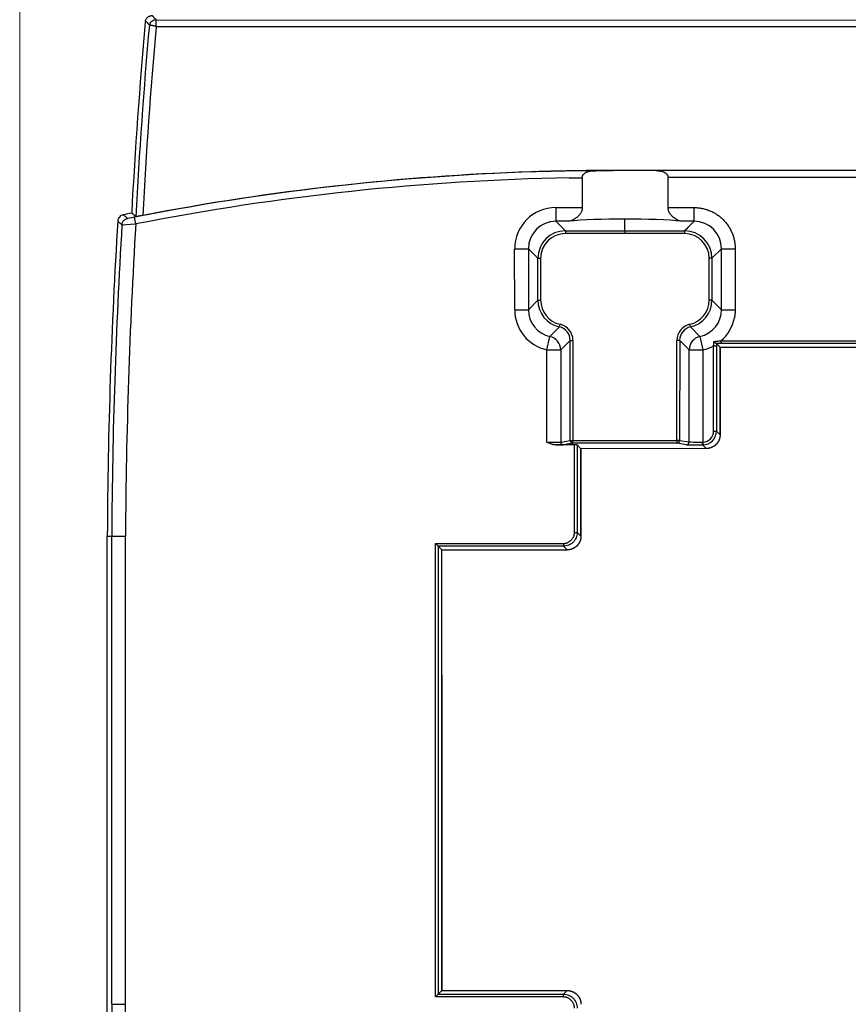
# Model space of a CAD drawing. Header units: millimetres. Extents: x 52 to 568, y 47 to 373.
# Tile 6 of 18: x 166 to 226, y 185 to 256. Entities that reach past the tile are written whole.
import ezdxf

# ---------------------------------------------------------------- set-up
doc = ezdxf.new("R2010")
doc.units = ezdxf.units.MM
doc.layers.add('1', color=7, linetype='Continuous', true_color=0xffffff)

msp = doc.modelspace()

# ---------------------------------------------------------------- linework, layer by layer
at = {"layer": '1', "color": 8, "linetype": 'Continuous', "lineweight": 18}
msp.add_line((165.761, 139.733), (165.761, 280.267), dxfattribs=at)
at = {"layer": '1', "color": 18, "linetype": 'Continuous', "lineweight": 25}
for p, q in [((175.66, 256.344), (278.591, 256.326)), ((175.66, 256.344), (175.66, 255.853)), ((278.583, 255.826), (175.668, 255.844)), ((245.427, 245.409), (208.827, 245.409)), ((241.403, 245.4), (211.993, 245.4)), ((204.696, 242.716), (205.666, 242.716)), ((204.696, 242.716), (204.696, 241.72)), ((214.735, 241.72), (214.735, 242.674)), ((174.194, 241.526), (174.097, 242.016)), ((209.716, 241.029), (209.716, 241.887)), ((205.615, 241.72), (204.696, 241.72)), ((204.696, 241.72), (205.388, 241.028)), ((205.388, 241.028), (209.716, 241.029)), ((205.388, 241.028), (205.388, 240.829)), ((209.716, 241.029), (214.043, 241.028)), ((214.735, 241.72), (213.852, 241.72)), ((214.043, 241.028), (214.043, 240.829)), ((209.716, 240.83), (205.388, 240.829)), ((214.043, 240.829), (209.716, 240.83)), ((201.708, 239.727), (202.705, 239.727)), ((201.709, 235.299), (201.708, 239.727)), ((202.705, 239.727), (202.705, 235.299)), ((203.396, 239.036), (202.705, 239.727)), ((216.035, 239.036), (216.727, 239.727)), ((216.726, 235.299), (216.727, 239.727)), ((216.727, 239.727), (217.681, 239.727)), ((203.397, 235.991), (203.396, 239.036)), ((203.396, 239.036), (203.595, 239.036)), ((203.595, 239.036), (203.596, 235.991)), ((215.835, 235.991), (215.836, 239.036)), ((216.035, 239.036), (215.836, 239.036)), ((216.035, 239.036), (216.035, 235.991)), ((201.709, 235.299), (202.705, 235.299)), ((202.705, 235.299), (203.397, 235.991)), ((203.397, 235.991), (203.596, 235.991)), ((216.035, 235.991), (215.835, 235.991)), ((216.726, 235.299), (216.035, 235.991)), ((216.726, 235.299), (217.722, 235.299)), ((204.266, 233.352), (204.96, 234.046)), ((204.96, 234.046), (205.002, 234.24)), ((214.472, 234.046), (214.429, 234.24)), ((214.472, 234.046), (215.165, 233.352)), ((204.053, 232.381), (204.266, 233.352)), ((215.165, 233.352), (215.378, 232.381)), ((205.741, 233.073), (205.049, 232.381)), ((205.742, 225.798), (205.741, 233.073)), ((205.741, 233.073), (205.94, 233.073)), ((205.94, 233.073), (205.941, 225.798)), ((213.49, 225.805), (213.492, 233.073)), ((213.691, 233.073), (213.492, 233.073)), ((213.691, 233.073), (213.689, 225.805)), ((214.382, 232.381), (213.691, 233.073)), ((216.156, 226.481), (216.155, 232.668)), ((216.155, 232.668), (216.355, 232.668)), ((216.354, 232.837), (216.624, 232.568)), ((216.355, 232.668), (216.356, 226.481)), ((216.625, 226.212), (216.624, 232.568)), ((216.624, 232.568), (216.625, 232.568)), ((216.625, 232.568), (216.626, 226.213)), ((216.625, 232.568), (237.625, 232.564)), ((216.69, 233.037), (216.69, 232.837)), ((216.69, 233.037), (237.566, 233.033)), ((237.566, 232.833), (216.69, 232.837)), ((204.054, 225.67), (204.053, 232.381)), ((204.053, 232.381), (205.049, 232.381)), ((205.049, 232.381), (205.05, 225.686)), ((214.381, 225.695), (214.382, 232.381)), ((214.382, 232.381), (215.378, 232.381)), ((215.378, 232.381), (215.377, 225.682)), ((216.156, 226.481), (216.356, 226.481)), ((216.356, 226.481), (216.625, 226.212)), ((206.051, 225.475), (204.713, 225.473)), ((205.05, 225.686), (205.742, 225.798)), ((205.941, 225.598), (205.25, 225.487)), ((205.742, 225.798), (205.941, 225.798)), ((205.941, 225.798), (213.49, 225.805)), ((205.941, 225.598), (205.941, 225.798)), ((213.49, 225.605), (205.941, 225.598)), ((206.052, 219.123), (206.051, 225.475)), ((206.251, 225.472), (206.252, 219.123)), ((206.251, 225.472), (206.521, 225.203)), ((213.49, 225.805), (213.49, 225.605)), ((213.689, 225.805), (213.49, 225.805)), ((214.182, 225.495), (213.49, 225.605)), ((213.689, 225.805), (214.381, 225.695)), ((215.626, 225.212), (215.357, 225.481)), ((215.377, 225.682), (215.383, 225.482)), ((206.521, 225.203), (206.522, 218.853)), ((206.522, 225.203), (206.521, 225.203)), ((215.627, 225.212), (206.522, 225.203)), ((206.523, 218.853), (206.522, 225.203)), ((172.123, 181.25), (172.123, 218.85)), ((172.123, 218.85), (172.446, 218.85)), ((206.052, 219.123), (206.252, 219.123)), ((206.252, 219.123), (206.522, 218.853)), ((195.948, 185.378), (195.954, 218.321)), ((195.954, 218.321), (205.253, 218.323)), ((195.954, 218.321), (196.154, 218.121)), ((205.253, 218.323), (205.253, 218.123)), ((196.154, 218.121), (196.148, 185.578)), ((205.253, 218.123), (196.154, 218.121)), ((196.154, 218.121), (196.423, 217.851)), ((196.422, 208.746), (196.423, 217.851)), ((205.522, 217.853), (205.253, 218.123)), ((196.418, 185.848), (196.422, 208.746)), ((196.422, 208.746), (196.426, 185.848)), ((195.948, 185.378), (196.148, 185.578)), ((205.253, 185.377), (195.948, 185.378)), ((196.148, 185.578), (196.418, 185.848)), ((196.148, 185.578), (205.253, 185.577)), ((196.418, 185.848), (205.523, 185.846)), ((196.426, 185.848), (201.598, 185.847)), ((201.598, 185.847), (205.523, 185.846)), ((205.253, 185.577), (205.522, 185.846)), ((205.253, 185.377), (205.253, 185.577)), ((172.446, 184.85), (172.446, 181.25)), ((173.446, 181.247), (173.446, 184.85))]:
    msp.add_line(p, q, dxfattribs=at)
for centre, radius, start, end in [((549.202, 222.559), 375.828, 174.86695, 176.98691), ((549.202, 222.559), 375.828, 174.85029, 174.86695), ((549.202, 222.559), 375.514, 174.8943, 177.02428), ((549.202, 222.559), 375.014, 174.90792, 177.00659), ((208.825, 65.53), 179.87, 90.43054, 101.13201), ((208.825, 65.53), 179.879, 91.88826, 100.93592), ((208.825, 65.53), 179.879, 89.99949, 90.43053), ((208.825, 65.53), 179.37, 91.00918, 101.13201), ((581.168, 216.756), 409.05, 176.49934, 179.70671), ((208.825, 65.53), 180.202, 101.17731, 101.37578), ((581.168, 216.756), 408.727, 176.53425, 179.70644), ((581.168, 216.756), 407.727, 176.51709, 179.70572)]:
    msp.add_arc(centre, radius, start, end, dxfattribs=at)
for centre, major_axis, ratio, start_param, end_param in [((175.66, 255.844), (0.369, 0.338), 0.99972, 0.82965, 2.130481), ((209.733, 245.314), (5.417, 0), 0.017455, 1.140444, 1.739118), ((204.72, 239.705), (2.138, -2.137), 0.992433, 2.359993, 3.923193), ((209.733, 241.413), (5.417, 0.001), 0.087489, 1.574056, 2.434483), ((209.733, 241.413), (-5.417, 0.001), 0.087489, 3.848702, 4.715679), ((204.72, 239.705), (-1.436, 1.435), 0.985006, 5.501585, 7.064785), ((205.402, 239.022), (-1.423, 1.423), 0.993931, 5.501585, 7.064785), ((214.029, 239.022), (1.423, 1.423), 0.993931, 5.501585, 7.064785), ((214.712, 239.705), (1.436, 1.435), 0.985006, 5.501585, 7.064785), ((205.402, 239.022), (1.283, -1.282), 0.992433, 2.359993, 3.923193), ((214.029, 239.022), (-1.283, -1.282), 0.992433, 2.359993, 3.923193), ((204.72, 235.322), (2.137, 2.138), 0.992433, 2.359993, 3.707105), ((204.72, 235.322), (1.435, 1.436), 0.985006, 2.359993, 3.707105), ((205.403, 236.005), (1.423, 1.423), 0.993931, 2.359993, 3.707105), ((205.403, 236.005), (1.282, 1.283), 0.992433, 2.359993, 3.707105), ((214.029, 236.005), (-1.282, 1.283), 0.992433, 2.576088, 3.923193), ((214.029, 236.005), (-1.423, 1.423), 0.993931, 2.576088, 3.923193), ((214.711, 235.322), (-1.435, 1.436), 0.985006, 2.576088, 3.923193), ((214.711, 235.322), (-2.137, 2.138), 0.992433, 3.069549, 3.723515), ((204.735, 233.063), (0.715, 0.715), 0.989449, 5.501585, 6.848698), ((204.735, 233.063), (0.855, 0.855), 0.992433, 5.501585, 6.848698), ((214.696, 233.063), (-0.855, 0.855), 0.992433, 5.717681, 7.064785), ((214.696, 233.063), (-0.715, 0.715), 0.989449, 5.717681, 7.064785), ((204.053, 232.381), (0.707, -0.707), 0.992433, 0.789196, 2.136309), ((215.378, 232.381), (0.707, 0.707), 0.992433, 1.005292, 2.352396), ((214.711, 235.322), (-2.137, 2.138), 0.992433, 2.576088, 2.852531), ((215.356, 226.481), (0.566, -0.565), 0.999805, 5.524223, 7.068075), ((215.356, 226.481), (-0.708, 0.707), 0.999883, 2.382631, 3.926482), ((204.054, 225.687), (1, 0.001), 0.016756, 4.712372, 6.195897), ((204.054, 225.487), (1.2, 0.001), 0.013964, 5.293831, 6.195907), ((205.25, 225.687), (-0.032, 0.197), 0.996097, 1.412336, 2.982734), ((205.941, 225.798), (-0.032, 0.197), 0.996097, 1.412336, 2.982734), ((206.051, 225.472), (0.2, 0), 0.013964, 0.013951, 1.570785), ((213.49, 225.805), (0.031, 0.198), 0.9961, 3.3005, 4.868911), ((214.182, 225.695), (0.031, 0.198), 0.9961, 3.3005, 4.868911), ((215.377, 225.498), (1.2, 0.001), 0.013964, 3.228843, 4.695085), ((215.377, 225.698), (1, 0.001), 0.016756, 3.22883, 4.695077), ((215.357, 225.681), (0, 0.2), 0.017286, 3.155557, 4.712373)]:
    msp.add_ellipse(centre, major_axis=major_axis, ratio=ratio, start_param=start_param, end_param=end_param, dxfattribs=at)
for points, knots in [([(174.891, 256.293), (174.898, 256.319), (174.917, 256.37), (174.944, 256.417), (174.967, 256.45), (174.975, 256.461), (174.992, 256.482), (175.001, 256.493), (175.028, 256.522), (175.048, 256.54), (175.081, 256.565), (175.092, 256.572), (175.115, 256.587), (175.127, 256.594), (175.162, 256.613), (175.187, 256.623), (175.226, 256.636), (175.239, 256.64), (175.265, 256.647), (175.278, 256.649), (175.318, 256.656), (175.345, 256.658), (175.373, 256.658)], [0, 0, 0, 0, 0.125, 0.25, 0.25, 0.3125, 0.3125, 0.375, 0.375, 0.5, 0.5, 0.5625, 0.5625, 0.625, 0.625, 0.75, 0.75, 0.8125, 0.8125, 0.875, 0.875, 1, 1, 1, 1]), ([(174.891, 256.293), (174.896, 256.287), (174.902, 256.281), (174.928, 256.252), (174.95, 256.228), (175.04, 256.129), (175.109, 256.053), (175.178, 255.977)], [0, 0, 0, 0, 0.055513, 0.055513, 0.277565, 0.277565, 1, 1, 1, 1]), ([(175.373, 256.658), (175.373, 256.658), (175.373, 256.658), (175.469, 256.553), (175.565, 256.448), (175.66, 256.344)], [0, 0, 0, 0, 0.001779, 0.001779, 1, 1, 1, 1]), ([(175.66, 255.853), (175.657, 255.856), (175.654, 255.858), (175.647, 255.863), (175.644, 255.865), (175.633, 255.87), (175.625, 255.873), (175.603, 255.882), (175.587, 255.887), (175.557, 255.896), (175.542, 255.9), (175.512, 255.908), (175.497, 255.912), (175.454, 255.922), (175.426, 255.928), (175.386, 255.937), (175.373, 255.94), (175.349, 255.945), (175.325, 255.949), (175.304, 255.954), (175.283, 255.958), (175.274, 255.959), (175.247, 255.965), (175.231, 255.967), (175.212, 255.971), (175.207, 255.972), (175.197, 255.974), (175.193, 255.975), (175.183, 255.976), (175.179, 255.977), (175.178, 255.977)], [0, 0, 0, 0, 0.015625, 0.015625, 0.03125, 0.03125, 0.0625, 0.0625, 0.125, 0.125, 0.1875, 0.1875, 0.25, 0.25, 0.375, 0.375, 0.4375, 0.4375, 0.5, 0.5625, 0.5625, 0.625, 0.625, 0.75, 0.75, 0.8125, 0.8125, 0.875, 0.875, 1, 1, 1, 1]), ([(175.668, 255.844), (175.667, 255.845), (175.666, 255.846), (175.664, 255.849), (175.662, 255.851), (175.66, 255.853)], [0, 0, 0, 0, 0.371591, 0.371591, 1, 1, 1, 1]), ([(206.948, 245.301), (206.989, 245.318), (207.031, 245.333), (207.116, 245.356), (207.159, 245.365), (207.247, 245.38), (207.291, 245.385), (207.382, 245.392), (207.427, 245.395), (207.473, 245.395)], [0, 0, 0, 0, 0.25, 0.25, 0.5, 0.5, 0.75, 0.75, 1, 1, 1, 1]), ([(211.993, 245.4), (212.039, 245.4), (212.084, 245.398), (212.174, 245.392), (212.218, 245.387), (212.305, 245.373), (212.348, 245.365), (212.433, 245.343), (212.474, 245.329), (212.515, 245.312)], [0, 0, 0, 0, 0.25, 0.25, 0.5, 0.5, 0.75, 0.75, 1, 1, 1, 1]), ([(212.515, 245.312), (212.557, 245.295), (212.596, 245.275), (212.652, 245.239), (212.671, 245.226), (212.697, 245.204), (212.706, 245.197), (212.723, 245.181), (212.731, 245.173), (212.739, 245.164)], [0, 0, 0, 0, 0.5, 0.5, 0.75, 0.75, 0.875, 0.875, 1, 1, 1, 1]), ([(206.618, 244.887), (206.618, 244.89), (206.618, 244.895), (206.619, 244.904), (206.619, 244.913), (206.62, 244.921), (206.621, 244.93), (206.622, 244.939), (206.624, 244.947), (206.625, 244.956), (206.627, 244.965), (206.629, 244.973), (206.631, 244.982), (206.634, 244.99), (206.636, 244.999), (206.639, 245.007), (206.642, 245.016), (206.646, 245.024), (206.649, 245.032), (206.653, 245.041), (206.657, 245.049), (206.661, 245.057), (206.665, 245.065), (206.67, 245.073), (206.675, 245.082), (206.68, 245.09), (206.685, 245.097), (206.69, 245.105), (206.696, 245.113), (206.702, 245.121), (206.708, 245.129), (206.714, 245.136), (206.719, 245.141), (206.721, 245.144)], [0, 0, 0, 0, 0.029462, 0.058952, 0.08849, 0.118091, 0.147774, 0.177557, 0.207456, 0.237489, 0.267673, 0.298024, 0.328558, 0.359292, 0.390241, 0.42142, 0.452846, 0.484532, 0.516493, 0.548744, 0.581296, 0.614165, 0.647363, 0.680902, 0.714794, 0.749052, 0.783687, 0.818709, 0.85413, 0.88996, 0.926208, 0.962885, 1, 1, 1, 1]), ([(206.727, 245.151), (206.743, 245.168), (206.76, 245.184), (206.794, 245.213), (206.812, 245.226), (206.849, 245.251), (206.868, 245.262), (206.908, 245.283), (206.928, 245.292), (206.948, 245.301)], [0, 0, 0, 0, 0.25, 0.25, 0.5, 0.5, 0.75, 0.75, 1, 1, 1, 1]), ([(212.739, 245.164), (212.741, 245.161), (212.746, 245.156), (212.753, 245.148), (212.76, 245.139), (212.767, 245.131), (212.773, 245.122), (212.779, 245.114), (212.785, 245.105), (212.791, 245.096), (212.796, 245.087), (212.801, 245.079), (212.806, 245.07), (212.811, 245.06), (212.815, 245.051), (212.819, 245.042), (212.823, 245.033), (212.827, 245.024), (212.83, 245.014), (212.833, 245.005), (212.836, 244.996), (212.838, 244.986), (212.84, 244.977), (212.842, 244.967), (212.844, 244.958), (212.845, 244.948), (212.847, 244.939), (212.847, 244.929), (212.848, 244.92), (212.848, 244.91), (212.849, 244.904), (212.849, 244.9)], [0, 0, 0, 0, 0.039836, 0.079152, 0.117959, 0.156271, 0.1941, 0.231459, 0.268363, 0.304827, 0.340864, 0.376491, 0.411724, 0.44658, 0.481075, 0.515228, 0.549056, 0.582579, 0.615816, 0.648787, 0.681512, 0.714012, 0.746308, 0.778421, 0.810375, 0.84219, 0.873891, 0.905499, 0.937038, 0.96853, 1, 1, 1, 1]), ([(206.618, 242.716), (206.618, 242.678), (206.615, 242.64), (206.606, 242.584), (206.602, 242.565), (206.593, 242.529), (206.588, 242.51), (206.571, 242.457), (206.557, 242.423), (206.526, 242.357), (206.509, 242.326), (206.481, 242.28), (206.471, 242.265), (206.451, 242.236), (206.441, 242.222), (206.409, 242.181), (206.387, 242.155), (206.342, 242.106), (206.319, 242.082), (206.272, 242.038), (206.247, 242.016), (206.173, 241.956), (206.123, 241.92), (206.022, 241.857), (205.971, 241.83), (205.907, 241.801), (205.894, 241.795), (205.868, 241.784), (205.855, 241.779), (205.817, 241.765), (205.791, 241.757), (205.715, 241.735), (205.665, 241.725), (205.615, 241.72)], [0, 0, 0, 0, 0.0625, 0.0625, 0.09375, 0.09375, 0.125, 0.125, 0.1875, 0.1875, 0.25, 0.25, 0.28125, 0.28125, 0.3125, 0.3125, 0.375, 0.375, 0.4375, 0.4375, 0.5, 0.5, 0.625, 0.625, 0.75, 0.75, 0.78125, 0.78125, 0.8125, 0.8125, 0.875, 0.875, 1, 1, 1, 1]), ([(213.852, 241.72), (213.802, 241.725), (213.752, 241.735), (213.651, 241.764), (213.6, 241.783), (213.522, 241.818), (213.497, 241.83), (213.445, 241.858), (213.42, 241.873), (213.344, 241.92), (213.294, 241.955), (213.221, 242.015), (213.196, 242.036), (213.161, 242.07), (213.149, 242.081), (213.126, 242.105), (213.114, 242.117), (213.08, 242.155), (213.058, 242.181), (213.016, 242.236), (212.996, 242.264), (212.968, 242.31), (212.959, 242.325), (212.941, 242.357), (212.933, 242.373), (212.91, 242.422), (212.896, 242.456), (212.879, 242.51), (212.874, 242.528), (212.865, 242.565), (212.861, 242.583), (212.852, 242.64), (212.849, 242.678), (212.849, 242.716)], [0, 0, 0, 0, 0.125, 0.125, 0.25, 0.25, 0.3125, 0.3125, 0.375, 0.375, 0.5, 0.5, 0.5625, 0.5625, 0.59375, 0.59375, 0.625, 0.625, 0.6875, 0.6875, 0.75, 0.75, 0.78125, 0.78125, 0.8125, 0.8125, 0.875, 0.875, 0.90625, 0.90625, 0.9375, 0.9375, 1, 1, 1, 1]), ([(173.281, 242.192), (173.228, 242.181), (173.176, 242.162), (173.082, 242.107), (173.039, 242.072), (172.967, 241.989), (172.938, 241.942), (172.897, 241.841), (172.884, 241.787), (172.881, 241.732)], [0, 0, 0, 0, 0.25, 0.25, 0.5, 0.5, 0.75, 0.75, 1, 1, 1, 1]), ([(173.188, 241.464), (173.192, 241.519), (173.204, 241.573), (173.246, 241.674), (173.275, 241.721), (173.347, 241.804), (173.39, 241.839), (173.484, 241.894), (173.536, 241.913), (173.59, 241.924)], [0, 0, 0, 0, 0.25, 0.25, 0.5, 0.5, 0.75, 0.75, 1, 1, 1, 1]), ([(174.7, 242.143), (174.668, 242.136), (174.636, 242.13), (174.588, 242.121), (174.573, 242.118), (174.542, 242.112), (174.526, 242.109), (174.481, 242.101), (174.452, 242.096), (174.411, 242.088), (174.398, 242.086), (174.379, 242.082), (174.373, 242.081), (174.36, 242.079), (174.354, 242.078), (174.325, 242.073), (174.304, 242.069), (174.28, 242.065), (174.276, 242.064), (174.267, 242.063), (174.263, 242.062), (174.251, 242.06), (174.243, 242.059), (174.224, 242.056), (174.213, 242.054), (174.203, 242.053), (174.2, 242.053), (174.196, 242.053), (174.195, 242.053), (174.195, 242.053)], [0, 0, 0, 0, 0.125, 0.125, 0.1875, 0.1875, 0.25, 0.25, 0.375, 0.375, 0.4375, 0.4375, 0.46875, 0.46875, 0.5, 0.5, 0.625, 0.625, 0.65625, 0.65625, 0.6875, 0.6875, 0.75, 0.75, 0.875, 0.875, 0.9375, 0.9375, 1, 1, 1, 1]), ([(209.716, 241.029), (209.716, 241.028), (209.716, 241.026), (209.716, 241.019), (209.716, 241.015), (209.716, 241.004), (209.716, 240.996), (209.716, 240.986), (209.716, 240.983), (209.716, 240.982), (209.716, 240.981), (209.716, 240.98), (209.716, 240.98), (209.716, 240.975), (209.716, 240.97), (209.716, 240.956), (209.716, 240.946), (209.716, 240.925), (209.716, 240.915), (209.716, 240.892), (209.716, 240.88), (209.716, 240.856), (209.716, 240.843), (209.716, 240.83)], [0, 0, 0, 0, 0.125, 0.125, 0.25, 0.25, 0.375, 0.40625, 0.421875, 0.421875, 0.429687, 0.429687, 0.4375, 0.4375, 0.5, 0.5, 0.625, 0.625, 0.75, 0.75, 0.875, 0.875, 1, 1, 1, 1]), ([(214.735, 241.72), (214.531, 241.516), (214.327, 241.312), (214.097, 241.082), (214.07, 241.055), (214.043, 241.028)], [0, 0, 0, 0, 0.884443, 0.884443, 1, 1, 1, 1]), ([(216.155, 232.668), (216.159, 232.723), (216.163, 232.777), (216.173, 232.886), (216.177, 232.939), (216.182, 232.993)], [0, 0, 0, 0, 0.5, 0.5, 1, 1, 1, 1]), ([(216.182, 232.993), (216.266, 233), (216.351, 233.007), (216.52, 233.022), (216.605, 233.03), (216.69, 233.037)], [0, 0, 0, 0, 0.5, 0.5, 1, 1, 1, 1]), ([(216.182, 232.993), (216.187, 232.988), (216.192, 232.983), (216.202, 232.974), (216.207, 232.97), (216.221, 232.956), (216.231, 232.948), (216.249, 232.931), (216.258, 232.922), (216.276, 232.906), (216.284, 232.899), (216.3, 232.884), (216.308, 232.877), (216.318, 232.868), (216.322, 232.865), (216.328, 232.859), (216.334, 232.854), (216.339, 232.849), (216.344, 232.845), (216.346, 232.844), (216.351, 232.839), (216.353, 232.838), (216.354, 232.837)], [0, 0, 0, 0, 0.0625, 0.0625, 0.125, 0.125, 0.25, 0.25, 0.375, 0.375, 0.5, 0.5, 0.625, 0.625, 0.6875, 0.6875, 0.75, 0.8125, 0.8125, 0.875, 0.875, 1, 1, 1, 1]), ([(216.626, 226.215), (216.626, 226.209), (216.626, 226.198), (216.625, 226.182), (216.625, 226.166), (216.624, 226.149), (216.622, 226.133), (216.621, 226.117), (216.619, 226.101), (216.617, 226.084), (216.615, 226.068), (216.612, 226.052), (216.61, 226.036), (216.607, 226.02), (216.603, 226.004), (216.6, 225.988), (216.596, 225.972), (216.592, 225.956), (216.587, 225.94), (216.583, 225.925), (216.578, 225.909), (216.573, 225.894), (216.567, 225.878), (216.562, 225.863), (216.556, 225.847), (216.55, 225.832), (216.543, 225.817), (216.537, 225.802), (216.53, 225.787), (216.523, 225.773), (216.516, 225.758), (216.508, 225.744), (216.5, 225.729), (216.492, 225.715), (216.484, 225.701), (216.475, 225.687), (216.467, 225.673), (216.458, 225.659), (216.448, 225.646), (216.439, 225.633), (216.429, 225.619), (216.419, 225.606), (216.409, 225.593), (216.399, 225.581), (216.389, 225.568), (216.378, 225.556), (216.367, 225.543), (216.356, 225.531), (216.345, 225.52), (216.333, 225.508), (216.322, 225.496), (216.31, 225.485), (216.298, 225.474), (216.286, 225.463), (216.273, 225.453), (216.261, 225.442), (216.248, 225.432), (216.235, 225.422), (216.222, 225.412), (216.209, 225.402), (216.195, 225.393), (216.182, 225.384), (216.168, 225.375), (216.154, 225.366), (216.141, 225.357), (216.126, 225.349), (216.112, 225.341), (216.098, 225.333), (216.083, 225.325), (216.069, 225.318), (216.054, 225.311), (216.039, 225.304), (216.024, 225.297), (216.009, 225.291), (215.994, 225.285), (215.979, 225.279), (215.963, 225.273), (215.948, 225.268), (215.933, 225.263), (215.917, 225.258), (215.901, 225.253), (215.885, 225.249), (215.87, 225.245), (215.854, 225.241), (215.838, 225.237), (215.822, 225.234), (215.806, 225.231), (215.79, 225.228), (215.773, 225.226), (215.757, 225.223), (215.741, 225.221), (215.725, 225.22), (215.709, 225.218), (215.692, 225.217), (215.676, 225.216), (215.66, 225.215), (215.643, 225.215), (215.632, 225.215), (215.627, 225.215)], [0, 0, 0, 0, 0.010417, 0.020835, 0.031252, 0.041669, 0.052086, 0.062503, 0.07292, 0.083337, 0.093754, 0.104171, 0.114588, 0.125005, 0.135422, 0.145839, 0.156256, 0.166673, 0.177089, 0.187506, 0.197923, 0.20834, 0.218756, 0.229173, 0.239589, 0.250006, 0.260423, 0.270839, 0.281256, 0.291672, 0.302089, 0.312505, 0.322922, 0.333338, 0.343755, 0.354171, 0.364587, 0.375004, 0.38542, 0.395837, 0.406253, 0.416669, 0.427086, 0.437502, 0.447918, 0.458335, 0.468751, 0.479167, 0.489584, 0.5, 0.510416, 0.520833, 0.531249, 0.541665, 0.552082, 0.562498, 0.572914, 0.583331, 0.593747, 0.604163, 0.61458, 0.624996, 0.635413, 0.645829, 0.656245, 0.666662, 0.677078, 0.687495, 0.697911, 0.708328, 0.718744, 0.729161, 0.739577, 0.749994, 0.760411, 0.770827, 0.781244, 0.79166, 0.802077, 0.812494, 0.822911, 0.833327, 0.843744, 0.854161, 0.864578, 0.874995, 0.885412, 0.895829, 0.906246, 0.916663, 0.92708, 0.937497, 0.947914, 0.958331, 0.968748, 0.979165, 0.989583, 1, 1, 1, 1]), ([(204.713, 225.473), (204.684, 225.473), (204.656, 225.475), (204.598, 225.482), (204.57, 225.487), (204.514, 225.498), (204.486, 225.505), (204.43, 225.521), (204.403, 225.529), (204.32, 225.557), (204.267, 225.578), (204.187, 225.612), (204.16, 225.623), (204.12, 225.641), (204.107, 225.646), (204.087, 225.655), (204.081, 225.658), (204.071, 225.663), (204.067, 225.664), (204.063, 225.666), (204.062, 225.666), (204.061, 225.667), (204.06, 225.667), (204.059, 225.667), (204.057, 225.668), (204.056, 225.669), (204.054, 225.67)], [0, 0, 0, 0, 0.125, 0.125, 0.25, 0.25, 0.375, 0.375, 0.5, 0.5, 0.75, 0.75, 0.875, 0.875, 0.9375, 0.9375, 0.96875, 0.96875, 0.984375, 0.984375, 0.988281, 0.990234, 0.990234, 0.992187, 0.992187, 1, 1, 1, 1]), ([(215.383, 225.482), (215.377, 225.482), (215.372, 225.481), (215.363, 225.481), (215.36, 225.481), (215.357, 225.481)], [0, 0, 0, 0, 0.643173, 0.643173, 1, 1, 1, 1]), ([(215.36, 225.681), (215.362, 225.681), (215.364, 225.681), (215.37, 225.681), (215.374, 225.681), (215.377, 225.682)], [0, 0, 0, 0, 0.356822, 0.356822, 1, 1, 1, 1]), ([(172.446, 218.85), (172.448, 218.85), (172.455, 218.85), (172.482, 218.85), (172.502, 218.85), (172.553, 218.851), (172.584, 218.851), (172.657, 218.851), (172.699, 218.851), (172.792, 218.851), (172.842, 218.851), (172.95, 218.851), (173.008, 218.85), (173.128, 218.85), (173.19, 218.85), (173.317, 218.85), (173.382, 218.85), (173.446, 218.85)], [0, 0, 0, 0, 0.125, 0.125, 0.25, 0.25, 0.375, 0.375, 0.5, 0.5, 0.625, 0.625, 0.75, 0.75, 0.875, 0.875, 1, 1, 1, 1]), ([(206.252, 219.123), (206.252, 219.057), (206.246, 218.992), (206.22, 218.863), (206.201, 218.8), (206.151, 218.68), (206.12, 218.622), (206.048, 218.513), (206.006, 218.462), (205.913, 218.369), (205.863, 218.328), (205.754, 218.255), (205.696, 218.224), (205.575, 218.174), (205.512, 218.155), (205.384, 218.129), (205.318, 218.123), (205.253, 218.123)], [0, 0, 0, 0, 0.125, 0.125, 0.25, 0.25, 0.375, 0.375, 0.5, 0.5, 0.625, 0.625, 0.75, 0.75, 0.875, 0.875, 1, 1, 1, 1]), ([(206.523, 218.853), (206.523, 218.848), (206.523, 218.837), (206.522, 218.82), (206.521, 218.804), (206.521, 218.788), (206.519, 218.771), (206.518, 218.755), (206.516, 218.739), (206.514, 218.723), (206.512, 218.706), (206.509, 218.69), (206.507, 218.674), (206.504, 218.658), (206.5, 218.642), (206.497, 218.626), (206.493, 218.61), (206.489, 218.594), (206.484, 218.579), (206.48, 218.563), (206.475, 218.547), (206.47, 218.532), (206.464, 218.516), (206.459, 218.501), (206.453, 218.486), (206.447, 218.47), (206.44, 218.455), (206.434, 218.44), (206.427, 218.426), (206.42, 218.411), (206.412, 218.396), (206.405, 218.382), (206.397, 218.367), (206.389, 218.353), (206.381, 218.339), (206.372, 218.325), (206.363, 218.311), (206.354, 218.298), (206.345, 218.284), (206.336, 218.271), (206.326, 218.257), (206.316, 218.244), (206.306, 218.231), (206.296, 218.219), (206.285, 218.206), (206.275, 218.194), (206.264, 218.182), (206.253, 218.17), (206.241, 218.158), (206.23, 218.146), (206.218, 218.135), (206.206, 218.123), (206.194, 218.112), (206.182, 218.101), (206.17, 218.091), (206.157, 218.08), (206.145, 218.07), (206.132, 218.06), (206.119, 218.05), (206.105, 218.04), (206.092, 218.031), (206.078, 218.022), (206.065, 218.013), (206.051, 218.004), (206.037, 217.995), (206.023, 217.987), (206.009, 217.979), (205.994, 217.971), (205.98, 217.964), (205.965, 217.956), (205.95, 217.949), (205.936, 217.942), (205.921, 217.936), (205.906, 217.929), (205.89, 217.923), (205.875, 217.917), (205.86, 217.912), (205.844, 217.906), (205.829, 217.901), (205.813, 217.896), (205.797, 217.891), (205.782, 217.887), (205.766, 217.883), (205.75, 217.879), (205.734, 217.876), (205.718, 217.872), (205.702, 217.869), (205.686, 217.866), (205.67, 217.864), (205.653, 217.862), (205.637, 217.86), (205.621, 217.858), (205.605, 217.856), (205.588, 217.855), (205.572, 217.854), (205.556, 217.854), (205.539, 217.853), (205.528, 217.853), (205.523, 217.853)], [0, 0, 0, 0, 0.010417, 0.020835, 0.031252, 0.041669, 0.052086, 0.062503, 0.07292, 0.083337, 0.093754, 0.104171, 0.114588, 0.125005, 0.135422, 0.145839, 0.156256, 0.166673, 0.177089, 0.187506, 0.197923, 0.20834, 0.218756, 0.229173, 0.239589, 0.250006, 0.260423, 0.270839, 0.281256, 0.291672, 0.302089, 0.312505, 0.322922, 0.333338, 0.343755, 0.354171, 0.364587, 0.375004, 0.38542, 0.395837, 0.406253, 0.416669, 0.427086, 0.437502, 0.447918, 0.458335, 0.468751, 0.479167, 0.489584, 0.5, 0.510416, 0.520833, 0.531249, 0.541665, 0.552082, 0.562498, 0.572914, 0.583331, 0.593747, 0.604163, 0.61458, 0.624996, 0.635413, 0.645829, 0.656245, 0.666662, 0.677078, 0.687495, 0.697911, 0.708328, 0.718744, 0.729161, 0.739577, 0.749994, 0.760411, 0.770827, 0.781244, 0.79166, 0.802077, 0.812494, 0.822911, 0.833327, 0.843744, 0.854161, 0.864578, 0.874995, 0.885412, 0.895829, 0.906246, 0.916663, 0.92708, 0.937497, 0.947914, 0.958331, 0.968748, 0.979165, 0.989583, 1, 1, 1, 1]), ([(205.253, 185.577), (205.318, 185.577), (205.384, 185.57), (205.512, 185.545), (205.575, 185.526), (205.696, 185.475), (205.754, 185.444), (205.863, 185.372), (205.913, 185.33), (206.006, 185.237), (206.048, 185.187), (206.12, 185.078), (206.151, 185.02), (206.201, 184.899), (206.22, 184.836), (206.246, 184.708), (206.252, 184.642), (206.252, 184.577)], [0, 0, 0, 0, 0.125, 0.125, 0.25, 0.25, 0.375, 0.375, 0.5, 0.5, 0.625, 0.625, 0.75, 0.75, 0.875, 0.875, 1, 1, 1, 1]), ([(205.523, 185.846), (205.528, 185.846), (205.539, 185.846), (205.556, 185.846), (205.572, 185.845), (205.588, 185.844), (205.605, 185.843), (205.621, 185.841), (205.637, 185.84), (205.653, 185.838), (205.67, 185.835), (205.686, 185.833), (205.702, 185.83), (205.718, 185.827), (205.734, 185.824), (205.75, 185.82), (205.766, 185.816), (205.782, 185.812), (205.797, 185.808), (205.813, 185.803), (205.829, 185.798), (205.844, 185.793), (205.86, 185.788), (205.875, 185.782), (205.89, 185.776), (205.906, 185.77), (205.921, 185.764), (205.936, 185.757), (205.95, 185.75), (205.965, 185.743), (205.98, 185.736), (205.994, 185.728), (206.009, 185.72), (206.023, 185.712), (206.037, 185.704), (206.051, 185.695), (206.065, 185.687), (206.078, 185.678), (206.092, 185.669), (206.105, 185.659), (206.119, 185.649), (206.132, 185.64), (206.145, 185.63), (206.157, 185.619), (206.17, 185.609), (206.182, 185.598), (206.194, 185.587), (206.206, 185.576), (206.218, 185.565), (206.23, 185.553), (206.241, 185.542), (206.253, 185.53), (206.264, 185.518), (206.275, 185.506), (206.285, 185.493), (206.296, 185.481), (206.306, 185.468), (206.316, 185.455), (206.326, 185.442), (206.336, 185.429), (206.345, 185.415), (206.354, 185.402), (206.363, 185.388), (206.372, 185.374), (206.381, 185.36), (206.389, 185.346), (206.397, 185.332), (206.405, 185.318), (206.412, 185.303), (206.42, 185.288), (206.427, 185.274), (206.434, 185.259), (206.44, 185.244), (206.447, 185.229), (206.453, 185.214), (206.459, 185.198), (206.464, 185.183), (206.47, 185.168), (206.475, 185.152), (206.48, 185.136), (206.484, 185.121), (206.489, 185.105), (206.493, 185.089), (206.497, 185.073), (206.5, 185.057), (206.504, 185.041), (206.507, 185.025), (206.509, 185.009), (206.512, 184.993), (206.514, 184.977), (206.516, 184.96), (206.518, 184.944), (206.519, 184.928), (206.521, 184.912), (206.521, 184.895), (206.522, 184.879), (206.523, 184.863), (206.523, 184.852), (206.523, 184.846)], [0, 0, 0, 0, 0.010417, 0.020835, 0.031252, 0.041669, 0.052086, 0.062503, 0.07292, 0.083337, 0.093754, 0.104171, 0.114588, 0.125005, 0.135422, 0.145839, 0.156256, 0.166673, 0.177089, 0.187506, 0.197923, 0.20834, 0.218756, 0.229173, 0.239589, 0.250006, 0.260423, 0.270839, 0.281256, 0.291672, 0.302089, 0.312505, 0.322922, 0.333338, 0.343755, 0.354171, 0.364587, 0.375004, 0.38542, 0.395837, 0.406253, 0.416669, 0.427086, 0.437502, 0.447918, 0.458335, 0.468751, 0.479167, 0.489584, 0.5, 0.510416, 0.520833, 0.531249, 0.541665, 0.552082, 0.562498, 0.572914, 0.583331, 0.593747, 0.604163, 0.61458, 0.624996, 0.635413, 0.645829, 0.656245, 0.666662, 0.677078, 0.687495, 0.697911, 0.708328, 0.718744, 0.729161, 0.739577, 0.749994, 0.760411, 0.770827, 0.781244, 0.79166, 0.802077, 0.812494, 0.822911, 0.833327, 0.843744, 0.854161, 0.864578, 0.874995, 0.885412, 0.895829, 0.906246, 0.916663, 0.92708, 0.937497, 0.947914, 0.958331, 0.968748, 0.979165, 0.989583, 1, 1, 1, 1]), ([(172.444, 184.85), (172.445, 184.85), (172.453, 184.85), (172.48, 184.85), (172.5, 184.85), (172.551, 184.85), (172.583, 184.85), (172.655, 184.85), (172.697, 184.85), (172.788, 184.85), (172.839, 184.85), (172.946, 184.85), (173.003, 184.85), (173.122, 184.85), (173.183, 184.85), (173.31, 184.85), (173.374, 184.85), (173.438, 184.85)], [0, 0, 0, 0, 0.125, 0.125, 0.25, 0.25, 0.375, 0.375, 0.5, 0.5, 0.625, 0.625, 0.75, 0.75, 0.875, 0.875, 1, 1, 1, 1])]:
    msp.add_open_spline(points, degree=3, knots=knots, dxfattribs=at)
for points, degree in [([(175.178, 255.977), (175.178, 255.977)], 1), ([(207.473, 245.404), (205.948, 245.393), (204.423, 245.362), (202.898, 245.312)], 3), ([(207.473, 245.395), (207.69, 245.399), (208.131, 245.404), (208.591, 245.407), (208.826, 245.408)], 3), ([(208.825, 245.408), (208.825, 245.408), (208.825, 245.409), (208.825, 245.409)], 3), ([(205.666, 244.873), (205.983, 244.878), (206.301, 244.883), (206.618, 244.887)], 3), ([(206.618, 244.887), (206.618, 244.163), (206.618, 243.44), (206.618, 242.716)], 3), ([(206.721, 245.144), (206.723, 245.146), (206.725, 245.149), (206.727, 245.151)], 3), ([(241.403, 244.9), (212.849, 244.9)], 1), ([(212.849, 242.716), (212.849, 243.444), (212.849, 244.172), (212.849, 244.9)], 3), ([(205.666, 242.716), (206.618, 242.716)], 1), ([(212.849, 242.716), (214.735, 242.716)], 1), ([(214.735, 242.716), (215.331, 242.716), (216.429, 242.262), (217.269, 241.422), (217.723, 240.323), (217.723, 239.727)], 2), ([(214.735, 242.674), (214.735, 242.688), (214.735, 242.702), (214.735, 242.716)], 3), ([(172.881, 241.732), (172.984, 241.643), (173.086, 241.554), (173.188, 241.464)], 3), ([(173.59, 241.924), (173.487, 242.014), (173.384, 242.103), (173.281, 242.192)], 3), ([(174.097, 242.016), (173.831, 241.964), (173.594, 241.92), (173.59, 241.924)], 3), ([(174.195, 242.053), (174.094, 242.14), (173.994, 242.227), (173.894, 242.314)], 3), ([(173.189, 241.464), (173.198, 241.46), (173.668, 241.489), (174.194, 241.526)], 3), ([(217.681, 239.727), (217.695, 239.727), (217.709, 239.727), (217.723, 239.727)], 3), ([(217.723, 239.727), (217.722, 235.299)], 1), ([(217.722, 235.299), (217.722, 234.997), (217.662, 234.702)], 2), ([(216.69, 232.837), (216.578, 232.837), (216.466, 232.837), (216.354, 232.837)], 3), ([(216.354, 232.837), (216.354, 232.781), (216.355, 232.725), (216.355, 232.668)], 3), ([(216.354, 232.837), (216.354, 232.837), (216.354, 232.837), (216.354, 232.837)], 3), ([(172.446, 201.85), (172.446, 218.85)], 1), ([(173.446, 201.85), (173.446, 207.516), (173.446, 213.183), (173.446, 218.85)], 3), ([(205.253, 218.323), (205.56, 218.323), (206.053, 218.807), (206.052, 219.123)], 2), ([(196.423, 217.851), (205.522, 217.853)], 1), ([(172.446, 200.35), (172.446, 201.85)], 1), ([(173.446, 200.35), (173.446, 200.85), (173.446, 201.35), (173.446, 201.85)], 3), ([(172.446, 184.85), (172.446, 200.35)], 1), ([(173.446, 184.85), (173.446, 190.016), (173.446, 195.183), (173.446, 200.35)], 3), ([(206.052, 184.577), (206.053, 184.884), (205.569, 185.377), (205.253, 185.377)], 2)]:
    msp.add_open_spline(points, degree=degree, dxfattribs=at)

doc.saveas('drawing.dxf')
